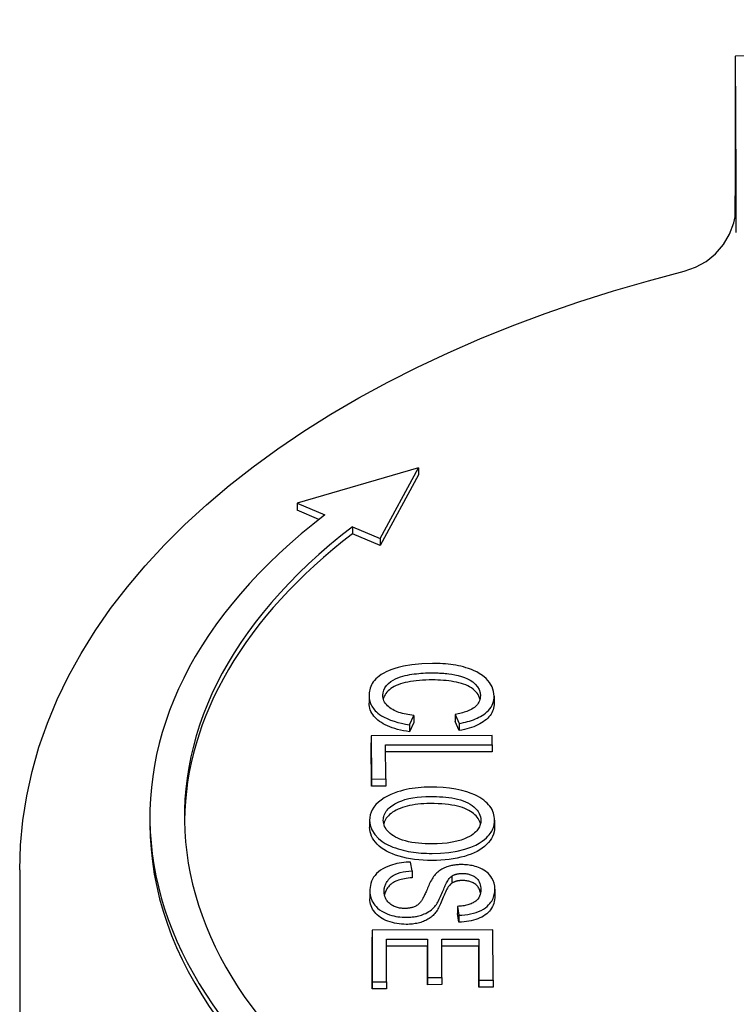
# Model space of a CAD drawing. Header units: millimetres. Extents: x 209 to 543, y 36 to 448.
# Tile 19 of 21: x 473 to 494, y 307 to 335. Entities that reach past the tile are written whole.
import ezdxf

# ---------------------------------------------------------------- set-up
doc = ezdxf.new("R2010")
doc.units = ezdxf.units.MM
doc.layers.add('Detail', color=2, linetype='Continuous')

msp = doc.modelspace()

# ---------------------------------------------------------------- linework, layer by layer
at = {"layer": 'Detail'}
for p, q in [((516.609, 334.399), (494.109, 334.369)), ((494.1, 329.702), (494.1, 330.318)), ((484.933, 322.447), (481.414, 321.423)), ((483.818, 320.393), (484.933, 322.447)), ((484.933, 322.242), (483.818, 320.189)), ((484.933, 322.447), (484.933, 322.242)), ((481.414, 321.423), (482.216, 321.08)), ((481.414, 321.423), (481.414, 321.218)), ((482.046, 320.947), (481.414, 321.218)), ((483.017, 320.736), (483.818, 320.393)), ((483.017, 320.736), (483.017, 320.532)), ((483.818, 320.189), (483.017, 320.532)), ((483.818, 320.393), (483.818, 320.189)), ((483.5, 315.836), (483.5, 315.631)), ((487.121, 315.83), (487.121, 315.625)), ((484.675, 315.003), (484.791, 315.269)), ((484.791, 315.269), (484.791, 315.065)), ((485.994, 315.3), (486.105, 315.038)), ((485.994, 315.3), (485.994, 315.095)), ((484.791, 315.065), (484.675, 314.798)), ((484.675, 315.003), (484.675, 314.798)), ((486.105, 314.834), (485.994, 315.095)), ((486.105, 315.038), (486.105, 314.834)), ((487.064, 314.689), (483.564, 314.685)), ((483.564, 314.685), (483.569, 313.43)), ((483.564, 314.685), (483.564, 314.48)), ((487.065, 314.423), (487.064, 314.689)), ((483.569, 313.225), (483.564, 314.48)), ((483.978, 314.419), (487.065, 314.423)), ((483.982, 313.431), (483.978, 314.419)), ((487.065, 314.423), (487.065, 314.218)), ((487.065, 314.218), (483.979, 314.214)), ((483.569, 313.43), (483.982, 313.431)), ((483.569, 313.43), (483.569, 313.225)), ((483.982, 313.431), (483.982, 313.226)), ((483.982, 313.226), (483.569, 313.225)), ((477.151, 312.331), (477.151, 312.126)), ((483.515, 312.236), (483.515, 312.031)), ((487.135, 312.235), (487.135, 312.031)), ((484.743, 310.774), (484.704, 311.025)), ((473.379, 310.803), (473.379, 291.389)), ((484.743, 310.774), (484.743, 310.569)), ((485.896, 310.618), (485.896, 310.413)), ((483.523, 310.171), (483.523, 309.966)), ((487.143, 310.241), (487.143, 310.036)), ((486.065, 309.741), (486.1, 309.487)), ((486.065, 309.741), (486.065, 309.536)), ((486.1, 309.282), (486.065, 309.536)), ((486.1, 309.487), (486.1, 309.282)), ((487.086, 309.06), (483.586, 309.055)), ((483.586, 309.055), (483.592, 307.556)), ((483.586, 309.055), (483.586, 308.851)), ((483.592, 307.351), (483.586, 308.851)), ((487.092, 307.606), (487.086, 309.06)), ((484.001, 308.79), (485.191, 308.791)), ((484.006, 307.556), (484.001, 308.79)), ((485.191, 308.586), (484.002, 308.585)), ((485.191, 308.791), (485.191, 308.586)), ((485.191, 308.791), (485.195, 307.679)), ((485.195, 307.474), (485.191, 308.586)), ((485.604, 308.792), (486.674, 308.793)), ((485.609, 307.679), (485.604, 308.792)), ((486.674, 308.588), (485.605, 308.587)), ((486.674, 308.793), (486.679, 307.606)), ((486.674, 308.793), (486.674, 308.588)), ((486.679, 307.401), (486.674, 308.588)), ((483.592, 307.556), (483.592, 307.351)), ((483.592, 307.556), (484.006, 307.556)), ((484.006, 307.556), (484.006, 307.352)), ((485.195, 307.679), (485.195, 307.474)), ((485.195, 307.679), (485.609, 307.679)), ((485.609, 307.475), (485.195, 307.474)), ((485.609, 307.679), (485.609, 307.475)), ((486.679, 307.606), (487.092, 307.606)), ((486.679, 307.606), (486.679, 307.401)), ((487.092, 307.606), (487.092, 307.402)), ((484.006, 307.352), (483.592, 307.351)), ((487.092, 307.402), (486.679, 307.401))]:
    msp.add_line(p, q, dxfattribs=at)
at = {"layer": 'Detail', "flags": 128}
for points in [[(492.625, 328.135), (492.957, 328.251), (493.263, 328.422), (493.534, 328.645), (493.762, 328.911), (493.94, 329.214), (494.063, 329.542), (494.102, 329.712), (494.126, 329.882), (494.131, 329.957), (494.133, 330.001), (494.134, 330.021)], [(494.136, 329.26), (494.135, 329.296), (494.134, 329.33), (494.133, 329.363), (494.133, 329.395), (494.132, 329.426), (494.132, 329.458), (494.132, 329.489), (494.132, 329.52), (494.132, 329.552), (494.132, 329.584), (494.132, 329.618), (494.132, 329.652), (494.133, 329.686), (494.133, 329.719), (494.133, 329.751), (494.134, 329.782), (494.134, 329.813), (494.135, 329.844), (494.135, 329.874), (494.136, 329.903), (494.136, 329.932), (494.136, 329.961), (494.136, 329.99), (494.136, 330.019)], [(473.379, 310.803), (473.402, 311.519), (473.469, 312.233), (473.582, 312.944), (473.738, 313.65), (473.938, 314.351), (474.181, 315.044), (474.466, 315.729), (474.793, 316.404), (475.161, 317.069), (475.568, 317.723), (476.013, 318.364), (476.497, 318.994), (477.017, 319.609), (477.573, 320.211), (478.164, 320.799), (478.79, 321.371), (479.448, 321.928), (480.139, 322.47), (480.861, 322.995), (481.613, 323.503), (482.395, 323.993), (483.205, 324.467), (484.042, 324.922), (484.905, 325.358), (485.794, 325.776), (486.707, 326.174), (487.643, 326.552), (488.601, 326.91), (489.579, 327.248), (490.577, 327.565), (491.593, 327.861), (492.625, 328.135)], [(485.332, 316.779), (485.031, 316.768), (484.736, 316.737), (484.496, 316.695), (484.341, 316.657), (484.249, 316.631), (484.162, 316.602), (484.078, 316.57), (483.999, 316.534), (483.924, 316.496), (483.854, 316.454), (483.792, 316.412), (483.739, 316.369), (483.693, 316.327), (483.654, 316.284), (483.621, 316.241), (483.593, 316.198), (483.569, 316.153), (483.55, 316.109), (483.533, 316.063), (483.521, 316.017), (483.511, 315.971), (483.505, 315.925), (483.501, 315.878), (483.5, 315.832)], [(487.121, 315.832), (487.106, 315.966), (487.062, 316.098), (486.988, 316.225), (486.889, 316.338), (486.786, 316.426), (486.693, 316.488), (486.616, 316.531), (486.54, 316.568), (486.462, 316.601), (486.384, 316.629), (486.306, 316.654), (486.23, 316.676), (486.157, 316.694), (486.085, 316.71), (486.012, 316.724), (485.939, 316.736), (485.865, 316.747), (485.79, 316.756), (485.714, 316.763), (485.639, 316.769), (485.562, 316.773), (485.486, 316.776), (485.409, 316.778), (485.332, 316.779)], [(483.898, 315.856), (483.904, 315.928), (483.924, 316), (483.958, 316.07), (484.005, 316.137), (484.064, 316.2), (484.128, 316.252), (484.195, 316.296), (484.265, 316.332), (484.337, 316.363), (484.409, 316.389), (484.481, 316.41), (484.549, 316.427), (484.614, 316.441), (484.677, 316.453), (484.741, 316.463), (484.806, 316.473), (484.871, 316.481), (484.937, 316.487), (485.003, 316.493), (485.069, 316.497), (485.136, 316.501), (485.203, 316.503), (485.269, 316.504), (485.336, 316.505)], [(485.336, 316.3), (485.236, 316.299), (485.14, 316.296), (485.046, 316.291), (484.956, 316.284), (484.868, 316.275), (484.783, 316.265), (484.701, 316.252), (484.622, 316.238), (484.545, 316.221), (484.473, 316.203), (484.405, 316.182), (484.341, 316.16), (484.281, 316.135), (484.226, 316.108), (484.175, 316.079), (484.129, 316.048), (484.087, 316.015), (484.049, 315.98), (484.016, 315.944), (483.986, 315.908), (483.961, 315.87), (483.94, 315.832), (483.923, 315.793), (483.911, 315.754)], [(485.336, 316.505), (485.377, 316.505), (485.418, 316.504), (485.459, 316.503), (485.5, 316.501), (485.541, 316.5), (485.582, 316.497), (485.623, 316.494), (485.663, 316.491), (485.704, 316.487), (485.747, 316.483), (485.81, 316.475), (485.892, 316.463), (485.986, 316.448), (486.084, 316.427), (486.179, 316.401), (486.268, 316.371), (486.351, 316.335), (486.428, 316.294), (486.503, 316.244), (486.577, 316.181), (486.642, 316.104), (486.689, 316.018), (486.715, 315.929), (486.723, 315.838)], [(486.712, 315.738), (486.698, 315.786), (486.68, 315.833), (486.657, 315.877), (486.628, 315.919), (486.594, 315.959), (486.555, 315.997), (486.511, 316.033), (486.464, 316.067), (486.412, 316.098), (486.358, 316.127), (486.299, 316.153), (486.238, 316.177), (486.173, 316.198), (486.104, 316.217), (486.032, 316.234), (485.957, 316.248), (485.881, 316.26), (485.805, 316.271), (485.728, 316.28), (485.651, 316.287), (485.573, 316.293), (485.494, 316.297), (485.415, 316.299), (485.336, 316.3)], [(483.5, 315.832), (483.502, 315.795), (483.505, 315.758), (483.511, 315.721), (483.519, 315.685), (483.53, 315.648), (483.543, 315.612), (483.559, 315.576), (483.578, 315.541), (483.599, 315.507), (483.623, 315.473), (483.65, 315.439), (483.68, 315.407), (483.713, 315.375), (483.753, 315.34), (483.803, 315.302), (483.864, 315.262), (483.936, 315.22), (484.022, 315.178), (484.12, 315.138), (484.223, 315.102), (484.332, 315.071), (484.443, 315.045), (484.558, 315.022), (484.675, 315.003)], [(484.791, 315.269), (484.735, 315.277), (484.68, 315.285), (484.625, 315.295), (484.571, 315.305), (484.517, 315.317), (484.465, 315.331), (484.414, 315.345), (484.364, 315.361), (484.316, 315.379), (484.27, 315.398), (484.226, 315.418), (484.184, 315.44), (484.144, 315.464), (484.105, 315.491), (484.068, 315.52), (484.033, 315.551), (484.001, 315.585), (483.973, 315.621), (483.949, 315.659), (483.93, 315.697), (483.916, 315.736), (483.906, 315.776), (483.9, 315.816), (483.898, 315.856)], [(486.723, 315.838), (486.722, 315.802), (486.717, 315.766), (486.71, 315.73), (486.699, 315.695), (486.683, 315.66), (486.664, 315.626), (486.641, 315.593), (486.614, 315.561), (486.582, 315.53), (486.549, 315.503), (486.514, 315.479), (486.479, 315.457), (486.442, 315.437), (486.406, 315.42), (486.369, 315.404), (486.331, 315.389), (486.292, 315.375), (486.251, 315.362), (486.21, 315.35), (486.168, 315.338), (486.125, 315.327), (486.081, 315.318), (486.038, 315.308), (485.994, 315.3)], [(486.105, 315.038), (486.168, 315.05), (486.23, 315.063), (486.292, 315.077), (486.352, 315.092), (486.411, 315.109), (486.469, 315.128), (486.525, 315.148), (486.579, 315.17), (486.632, 315.193), (486.682, 315.217), (486.73, 315.243), (486.777, 315.271), (486.823, 315.303), (486.87, 315.337), (486.914, 315.376), (486.957, 315.418), (486.996, 315.464), (487.031, 315.514), (487.06, 315.566), (487.083, 315.618), (487.1, 315.671), (487.112, 315.724), (487.119, 315.778), (487.121, 315.832)], [(484.675, 314.798), (484.582, 314.813), (484.492, 314.83), (484.406, 314.848), (484.324, 314.868), (484.246, 314.891), (484.171, 314.915), (484.1, 314.941), (484.033, 314.968), (483.97, 314.998), (483.911, 315.029), (483.855, 315.063), (483.803, 315.098), (483.755, 315.134), (483.711, 315.172), (483.671, 315.212), (483.635, 315.253), (483.604, 315.295), (483.577, 315.338), (483.554, 315.383), (483.535, 315.429), (483.52, 315.477), (483.509, 315.526), (483.503, 315.576), (483.5, 315.627)], [(487.121, 315.628), (487.119, 315.578), (487.113, 315.53), (487.104, 315.483), (487.092, 315.437), (487.075, 315.393), (487.055, 315.35), (487.031, 315.309), (487.003, 315.268), (486.971, 315.229), (486.936, 315.192), (486.897, 315.156), (486.854, 315.121), (486.808, 315.087), (486.759, 315.056), (486.707, 315.026), (486.652, 314.998), (486.594, 314.971), (486.533, 314.946), (486.469, 314.923), (486.402, 314.902), (486.332, 314.882), (486.26, 314.864), (486.184, 314.848), (486.105, 314.834)], [(485.274, 313.197), (485.185, 313.195), (485.096, 313.192), (485.007, 313.186), (484.919, 313.178), (484.831, 313.168), (484.744, 313.156), (484.659, 313.141), (484.575, 313.124), (484.492, 313.105), (484.409, 313.083), (484.319, 313.056), (484.226, 313.024), (484.129, 312.984), (484.031, 312.937), (483.935, 312.882), (483.847, 312.822), (483.768, 312.756), (483.698, 312.688), (483.64, 312.616), (483.593, 312.542), (483.558, 312.466), (483.534, 312.39), (483.519, 312.312), (483.515, 312.233)], [(487.135, 312.238), (487.133, 312.29), (487.127, 312.341), (487.117, 312.393), (487.102, 312.444), (487.083, 312.494), (487.06, 312.544), (487.031, 312.592), (486.998, 312.64), (486.96, 312.687), (486.917, 312.731), (486.87, 312.774), (486.819, 312.816), (486.763, 312.855), (486.704, 312.893), (486.64, 312.93), (486.561, 312.97), (486.459, 313.014), (486.335, 313.059), (486.184, 313.101), (486.011, 313.138), (485.831, 313.165), (485.647, 313.184), (485.461, 313.194), (485.274, 313.197)], [(483.912, 312.235), (483.914, 312.273), (483.918, 312.311), (483.926, 312.349), (483.938, 312.386), (483.953, 312.423), (483.972, 312.46), (483.995, 312.495), (484.021, 312.53), (484.051, 312.563), (484.085, 312.596), (484.121, 312.627), (484.161, 312.656), (484.203, 312.685), (484.249, 312.712), (484.301, 312.74), (484.366, 312.771), (484.445, 312.802), (484.538, 312.833), (484.648, 312.861), (484.768, 312.885), (484.891, 312.902), (485.017, 312.914), (485.143, 312.92), (485.27, 312.923)], [(485.27, 312.923), (485.36, 312.922), (485.45, 312.92), (485.541, 312.916), (485.631, 312.911), (485.72, 312.903), (485.808, 312.894), (485.895, 312.881), (485.981, 312.866), (486.065, 312.848), (486.146, 312.827), (486.224, 312.801), (486.297, 312.773), (486.364, 312.74), (486.427, 312.703), (486.485, 312.663), (486.538, 312.622), (486.585, 312.578), (486.626, 312.532), (486.661, 312.485), (486.689, 312.436), (486.711, 312.387), (486.726, 312.338), (486.734, 312.287), (486.738, 312.236)], [(485.27, 312.718), (485.176, 312.717), (485.085, 312.713), (484.997, 312.707), (484.912, 312.7), (484.83, 312.689), (484.751, 312.677), (484.675, 312.662), (484.602, 312.645), (484.533, 312.626), (484.466, 312.605), (484.403, 312.581), (484.343, 312.555), (484.285, 312.527), (484.232, 312.497), (484.182, 312.466), (484.137, 312.434), (484.095, 312.4), (484.058, 312.366), (484.025, 312.33), (483.997, 312.293), (483.972, 312.255), (483.952, 312.216), (483.936, 312.176), (483.924, 312.134)], [(486.726, 312.133), (486.714, 312.173), (486.699, 312.212), (486.679, 312.25), (486.656, 312.287), (486.629, 312.324), (486.598, 312.359), (486.564, 312.394), (486.525, 312.427), (486.483, 312.46), (486.437, 312.492), (486.386, 312.523), (486.332, 312.552), (486.272, 312.578), (486.206, 312.603), (486.136, 312.625), (486.06, 312.644), (485.98, 312.662), (485.894, 312.677), (485.803, 312.69), (485.707, 312.7), (485.605, 312.708), (485.499, 312.714), (485.387, 312.717), (485.27, 312.718)], [(483.515, 312.233), (483.532, 312.093), (483.583, 311.955), (483.667, 311.823), (483.772, 311.709), (483.876, 311.625), (483.965, 311.567), (484.038, 311.527), (484.111, 311.492), (484.187, 311.461), (484.263, 311.433), (484.339, 311.408), (484.415, 311.386), (484.489, 311.367), (484.561, 311.35), (484.635, 311.335), (484.709, 311.322), (484.784, 311.311), (484.859, 311.302), (484.935, 311.294), (485.012, 311.287), (485.089, 311.282), (485.166, 311.279), (485.244, 311.277), (485.322, 311.276)], [(485.322, 311.072), (485.191, 311.073), (485.064, 311.079), (484.94, 311.088), (484.819, 311.102), (484.702, 311.119), (484.588, 311.14), (484.478, 311.165), (484.371, 311.194), (484.269, 311.226), (484.173, 311.261), (484.084, 311.3), (484.001, 311.342), (483.924, 311.387), (483.854, 311.436), (483.79, 311.487), (483.733, 311.542), (483.682, 311.599), (483.638, 311.657), (483.601, 311.717), (483.57, 311.777), (483.546, 311.838), (483.529, 311.901), (483.519, 311.964), (483.515, 312.029)], [(485.326, 311.55), (485.227, 311.551), (485.127, 311.555), (485.027, 311.56), (484.928, 311.569), (484.831, 311.581), (484.735, 311.596), (484.641, 311.615), (484.551, 311.638), (484.47, 311.663), (484.395, 311.69), (484.328, 311.719), (484.266, 311.75), (484.21, 311.783), (484.159, 311.817), (484.112, 311.853), (484.069, 311.89), (484.032, 311.93), (483.999, 311.971), (483.972, 312.013), (483.95, 312.057), (483.933, 312.101), (483.922, 312.145), (483.915, 312.19), (483.912, 312.235)], [(485.322, 311.276), (485.568, 311.283), (485.811, 311.305), (486.047, 311.343), (486.27, 311.397), (486.451, 311.458), (486.588, 311.518), (486.689, 311.573), (486.771, 311.626), (486.84, 311.678), (486.897, 311.728), (486.943, 311.775), (486.98, 311.818), (487.008, 311.854), (487.031, 311.888), (487.052, 311.922), (487.07, 311.956), (487.086, 311.99), (487.099, 312.025), (487.11, 312.06), (487.119, 312.095), (487.126, 312.131), (487.131, 312.166), (487.134, 312.202), (487.135, 312.238)], [(487.135, 312.033), (487.132, 311.965), (487.121, 311.898), (487.103, 311.832), (487.078, 311.769), (487.046, 311.707), (487.006, 311.646), (486.959, 311.588), (486.905, 311.531), (486.844, 311.477), (486.778, 311.426), (486.706, 311.378), (486.628, 311.334), (486.545, 311.293), (486.456, 311.255), (486.361, 311.221), (486.261, 311.19), (486.156, 311.162), (486.047, 311.138), (485.935, 311.118), (485.82, 311.102), (485.701, 311.089), (485.578, 311.079), (485.452, 311.074), (485.322, 311.072)], [(486.738, 312.236), (486.737, 312.205), (486.733, 312.173), (486.728, 312.142), (486.72, 312.111), (486.709, 312.08), (486.696, 312.049), (486.68, 312.019), (486.662, 311.99), (486.641, 311.961), (486.617, 311.931), (486.588, 311.9), (486.553, 311.867), (486.512, 311.833), (486.464, 311.799), (486.41, 311.766), (486.345, 311.732), (486.264, 311.696), (486.165, 311.661), (486.045, 311.627), (485.908, 311.598), (485.766, 311.576), (485.621, 311.561), (485.474, 311.553), (485.326, 311.55)], [(484.704, 311.025), (484.637, 311.022), (484.569, 311.018), (484.502, 311.012), (484.436, 311.004), (484.371, 310.993), (484.307, 310.981), (484.244, 310.966), (484.182, 310.949), (484.116, 310.928), (484.046, 310.901), (483.974, 310.87), (483.902, 310.832), (483.833, 310.788), (483.771, 310.741), (483.717, 310.691), (483.671, 310.638), (483.632, 310.583), (483.6, 310.526), (483.574, 310.468), (483.554, 310.408), (483.54, 310.347), (483.53, 310.287), (483.525, 310.226), (483.523, 310.166)], [(486.174, 310.952), (486.142, 310.951), (486.109, 310.95), (486.077, 310.948), (486.044, 310.946), (486.012, 310.943), (485.98, 310.939), (485.949, 310.934), (485.918, 310.929), (485.886, 310.923), (485.854, 310.915), (485.821, 310.907), (485.787, 310.897), (485.752, 310.885), (485.716, 310.872), (485.68, 310.856), (485.644, 310.839), (485.609, 310.821), (485.576, 310.801), (485.545, 310.78), (485.516, 310.759), (485.488, 310.737), (485.462, 310.714), (485.438, 310.69), (485.415, 310.666)], [(487.143, 310.244), (487.138, 310.327), (487.121, 310.41), (487.093, 310.489), (487.059, 310.557), (487.024, 310.61), (486.992, 310.651), (486.957, 310.689), (486.919, 310.724), (486.875, 310.759), (486.827, 310.791), (486.775, 310.82), (486.721, 310.845), (486.668, 310.867), (486.617, 310.885), (486.568, 310.9), (486.523, 310.911), (486.481, 310.921), (486.439, 310.929), (486.396, 310.936), (486.352, 310.942), (486.309, 310.946), (486.264, 310.949), (486.22, 310.951), (486.174, 310.952)], [(483.937, 310.179), (483.937, 310.203), (483.939, 310.227), (483.941, 310.251), (483.945, 310.274), (483.95, 310.298), (483.956, 310.321), (483.963, 310.345), (483.972, 310.368), (483.982, 310.391), (483.993, 310.414), (484.005, 310.437), (484.019, 310.459), (484.038, 310.485), (484.064, 310.518), (484.099, 310.555), (484.144, 310.595), (484.198, 310.633), (484.259, 310.667), (484.326, 310.696), (484.402, 310.72), (484.484, 310.74), (484.568, 310.755), (484.655, 310.766), (484.743, 310.774)], [(484.743, 310.569), (484.685, 310.564), (484.629, 310.558), (484.576, 310.551), (484.526, 310.543), (484.477, 310.533), (484.431, 310.523), (484.388, 310.511), (484.347, 310.498), (484.308, 310.484), (484.272, 310.468), (484.237, 310.451), (484.203, 310.432), (484.171, 310.411), (484.141, 310.388), (484.113, 310.363), (484.086, 310.337), (484.06, 310.309), (484.037, 310.279), (484.015, 310.247), (483.996, 310.215), (483.98, 310.182), (483.966, 310.149), (483.955, 310.114), (483.947, 310.078)], [(485.415, 310.666), (485.391, 310.638), (485.368, 310.607), (485.345, 310.573), (485.324, 310.538), (485.303, 310.5), (485.282, 310.462), (485.263, 310.422), (485.244, 310.383), (485.227, 310.343), (485.209, 310.305), (485.193, 310.267), (485.178, 310.231), (485.163, 310.196), (485.149, 310.164), (485.135, 310.132), (485.122, 310.101), (485.108, 310.072), (485.095, 310.044), (485.082, 310.018), (485.07, 309.994), (485.058, 309.971), (485.047, 309.951), (485.036, 309.933), (485.026, 309.917)], [(485.427, 309.768), (485.449, 309.798), (485.47, 309.831), (485.492, 309.867), (485.512, 309.906), (485.533, 309.947), (485.552, 309.989), (485.572, 310.032), (485.591, 310.075), (485.609, 310.119), (485.627, 310.161), (485.644, 310.203), (485.66, 310.243), (485.676, 310.281), (485.692, 310.316), (485.707, 310.35), (485.724, 310.385), (485.741, 310.419), (485.76, 310.453), (485.779, 310.486), (485.8, 310.517), (485.821, 310.546), (485.843, 310.572), (485.868, 310.596), (485.896, 310.618)], [(485.896, 310.618), (485.906, 310.624), (485.916, 310.63), (485.927, 310.636), (485.938, 310.641), (485.949, 310.647), (485.961, 310.652), (485.973, 310.657), (485.985, 310.661), (485.998, 310.666), (486.01, 310.67), (486.023, 310.673), (486.037, 310.677), (486.05, 310.68), (486.064, 310.683), (486.078, 310.686), (486.092, 310.688), (486.106, 310.69), (486.12, 310.691), (486.135, 310.693), (486.149, 310.694), (486.164, 310.695), (486.178, 310.696), (486.193, 310.696), (486.208, 310.696)], [(486.208, 310.696), (486.238, 310.696), (486.268, 310.694), (486.298, 310.691), (486.328, 310.687), (486.357, 310.682), (486.385, 310.675), (486.413, 310.667), (486.439, 310.659), (486.464, 310.649), (486.489, 310.638), (486.512, 310.627), (486.534, 310.615), (486.555, 310.602), (486.575, 310.588), (486.598, 310.571), (486.622, 310.549), (486.647, 310.522), (486.671, 310.488), (486.693, 310.448), (486.709, 310.406), (486.721, 310.363), (486.729, 310.319), (486.733, 310.276), (486.735, 310.233)], [(485.896, 310.413), (485.876, 310.398), (485.856, 310.38), (485.835, 310.358), (485.815, 310.333), (485.795, 310.305), (485.774, 310.273), (485.754, 310.238), (485.733, 310.199), (485.712, 310.157), (485.691, 310.111), (485.67, 310.062), (485.649, 310.009), (485.628, 309.957), (485.608, 309.907), (485.588, 309.859), (485.568, 309.815), (485.549, 309.774), (485.53, 309.735), (485.512, 309.699), (485.494, 309.666), (485.477, 309.636), (485.46, 309.609), (485.443, 309.585), (485.427, 309.563)], [(486.208, 310.491), (486.192, 310.491), (486.176, 310.491), (486.161, 310.49), (486.146, 310.489), (486.132, 310.488), (486.117, 310.486), (486.103, 310.485), (486.089, 310.482), (486.075, 310.48), (486.061, 310.478), (486.048, 310.475), (486.035, 310.472), (486.022, 310.468), (486.009, 310.464), (485.997, 310.461), (485.985, 310.456), (485.973, 310.452), (485.961, 310.447), (485.95, 310.442), (485.938, 310.437), (485.927, 310.431), (485.917, 310.425), (485.906, 310.419), (485.896, 310.413)], [(486.726, 310.132), (486.72, 310.163), (486.712, 310.192), (486.703, 310.22), (486.692, 310.246), (486.679, 310.271), (486.664, 310.294), (486.648, 310.316), (486.63, 310.337), (486.61, 310.356), (486.589, 310.373), (486.566, 310.39), (486.542, 310.405), (486.518, 310.419), (486.493, 310.431), (486.468, 310.443), (486.441, 310.453), (486.414, 310.462), (486.387, 310.47), (486.359, 310.476), (486.33, 310.482), (486.3, 310.486), (486.27, 310.489), (486.239, 310.491), (486.208, 310.491)], [(483.523, 310.166), (483.525, 310.122), (483.53, 310.077), (483.538, 310.033), (483.55, 309.989), (483.565, 309.946), (483.584, 309.903), (483.607, 309.86), (483.633, 309.819), (483.664, 309.778), (483.701, 309.736), (483.747, 309.691), (483.803, 309.646), (483.87, 309.601), (483.946, 309.56), (484.021, 309.526), (484.094, 309.5), (484.161, 309.48), (484.221, 309.465), (484.278, 309.453), (484.336, 309.443), (484.395, 309.435), (484.454, 309.43), (484.514, 309.426), (484.575, 309.425)], [(484.534, 309.681), (484.502, 309.681), (484.471, 309.683), (484.44, 309.686), (484.409, 309.69), (484.379, 309.694), (484.35, 309.7), (484.321, 309.708), (484.292, 309.716), (484.26, 309.727), (484.227, 309.74), (484.193, 309.756), (484.158, 309.775), (484.125, 309.797), (484.096, 309.821), (484.069, 309.846), (484.046, 309.871), (484.025, 309.898), (484.007, 309.926), (483.989, 309.957), (483.972, 309.992), (483.958, 310.032), (483.947, 310.076), (483.94, 310.125), (483.937, 310.179)], [(486.735, 310.233), (486.733, 310.185), (486.727, 310.136), (486.716, 310.087), (486.698, 310.039), (486.674, 309.993), (486.646, 309.954), (486.616, 309.922), (486.587, 309.896), (486.561, 309.877), (486.536, 309.861), (486.51, 309.846), (486.482, 309.832), (486.452, 309.819), (486.421, 309.807), (486.389, 309.796), (486.356, 309.786), (486.321, 309.777), (486.286, 309.769), (486.25, 309.762), (486.214, 309.756), (486.177, 309.751), (486.14, 309.747), (486.102, 309.744), (486.065, 309.741)], [(486.1, 309.487), (486.187, 309.491), (486.273, 309.498), (486.358, 309.51), (486.44, 309.525), (486.52, 309.544), (486.598, 309.568), (486.672, 309.595), (486.743, 309.626), (486.809, 309.662), (486.869, 309.702), (486.919, 309.742), (486.962, 309.782), (486.997, 309.822), (487.026, 309.86), (487.051, 309.897), (487.071, 309.934), (487.089, 309.972), (487.105, 310.01), (487.117, 310.049), (487.127, 310.088), (487.134, 310.127), (487.139, 310.166), (487.142, 310.205), (487.143, 310.244)], [(487.143, 310.04), (487.141, 309.985), (487.136, 309.931), (487.126, 309.879), (487.113, 309.829), (487.095, 309.781), (487.074, 309.734), (487.048, 309.689), (487.019, 309.645), (486.986, 309.604), (486.949, 309.565), (486.909, 309.528), (486.865, 309.494), (486.817, 309.462), (486.765, 309.433), (486.71, 309.406), (486.651, 309.382), (486.589, 309.36), (486.525, 309.341), (486.459, 309.324), (486.391, 309.31), (486.322, 309.299), (486.25, 309.291), (486.176, 309.285), (486.1, 309.282)], [(484.575, 309.221), (484.505, 309.222), (484.437, 309.226), (484.369, 309.233), (484.303, 309.243), (484.237, 309.256), (484.173, 309.272), (484.11, 309.29), (484.047, 309.312), (483.987, 309.336), (483.931, 309.363), (483.877, 309.392), (483.828, 309.423), (483.781, 309.458), (483.738, 309.494), (483.698, 309.533), (483.662, 309.575), (483.63, 309.619), (483.602, 309.664), (483.578, 309.71), (483.558, 309.758), (483.543, 309.807), (483.532, 309.857), (483.526, 309.908), (483.523, 309.961)], [(485.026, 309.917), (485.014, 309.899), (485.001, 309.881), (484.987, 309.863), (484.972, 309.846), (484.955, 309.829), (484.938, 309.812), (484.919, 309.796), (484.899, 309.78), (484.877, 309.765), (484.853, 309.751), (484.83, 309.739), (484.806, 309.729), (484.782, 309.72), (484.759, 309.712), (484.737, 309.706), (484.715, 309.7), (484.693, 309.696), (484.671, 309.692), (484.648, 309.688), (484.626, 309.686), (484.603, 309.684), (484.58, 309.682), (484.557, 309.681), (484.534, 309.681)], [(484.575, 309.425), (484.609, 309.426), (484.643, 309.427), (484.676, 309.428), (484.71, 309.431), (484.743, 309.434), (484.776, 309.437), (484.809, 309.442), (484.841, 309.447), (484.873, 309.453), (484.905, 309.46), (484.939, 309.468), (484.976, 309.477), (485.014, 309.489), (485.055, 309.504), (485.098, 309.521), (485.141, 309.54), (485.186, 309.564), (485.228, 309.589), (485.268, 309.616), (485.305, 309.645), (485.339, 309.674), (485.371, 309.705), (485.4, 309.736), (485.427, 309.768)], [(485.427, 309.563), (485.403, 309.535), (485.378, 309.507), (485.352, 309.481), (485.325, 309.457), (485.297, 309.433), (485.268, 309.411), (485.237, 309.39), (485.206, 309.371), (485.174, 309.352), (485.14, 309.335), (485.106, 309.319), (485.071, 309.305), (485.034, 309.291), (484.997, 309.279), (484.959, 309.268), (484.92, 309.258), (484.88, 309.249), (484.839, 309.242), (484.797, 309.235), (484.754, 309.23), (484.711, 309.226), (484.666, 309.223), (484.621, 309.221), (484.575, 309.221)]]:
    msp.add_lwpolyline(points, dxfattribs=at)
at = {"layer": 'Detail'}
for centre, major_axis, ratio, start_param, end_param in [((494.122, 324.869), (-0.013, 9.5), 0.001893, 5.850314, 7.243115), ((494.204, 142.862), (0.278, -210), 0.001893, 2.670835, 2.708722), ((502.651, 312.331), (-25.5, 0), 0.573576, 5.641995, 7.070894), ((502.651, 312.331), (-24.5, 0), 0.573576, 5.641995, 7.070894), ((502.651, 312.126), (-24.5, 0), 0.573576, 5.641995, 6.275899), ((502.651, 312.126), (-25.5, 0), 0.573576, 0, 0.787709)]:
    msp.add_ellipse(centre, major_axis=major_axis, ratio=ratio, start_param=start_param, end_param=end_param, dxfattribs=at)

doc.saveas('drawing.dxf')
